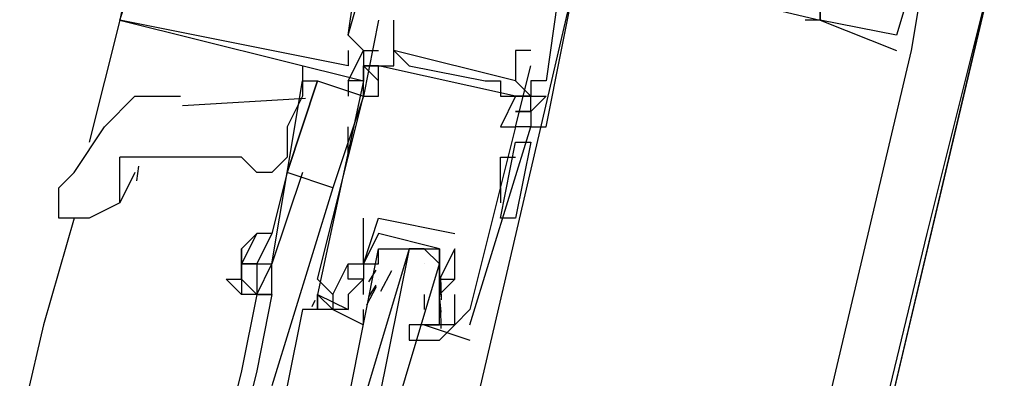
# Model space of a CAD drawing. Header units: feet. Extents: x -79 to 198, y -22 to 181.
# Tile 192 of 256: x 132.539 to 133.401, y 97.798 to 98.111. Entities that reach past the tile are written whole.
import ezdxf

# ---------------------------------------------------------------- set-up
doc = ezdxf.new("R2010")
doc.units = ezdxf.units.FT
doc.layers.add('A-LINEA', color=7, linetype='CONTINUOUS')

msp = doc.modelspace()

# ---------------------------------------------------------------- linework, layer by layer
at = {"layer": 'A-LINEA'}
for p, q in [((135.2667, 106.0978), (131.36, 89.5511)), ((132.9333, 97.7511), (133.0267, 98.1511)), ((132.6267, 98.1111), (132.6, 98.0044)), ((132.6267, 98.1111), (132.6267, 98.1111)), ((132.6267, 98.1111), (132.6267, 98.1111)), ((132.6267, 98.1111), (132.6267, 98.1111)), ((132.6267, 98.1111), (132.6267, 98.1111)), ((132.6267, 98.1111), (132.6267, 98.1111)), ((132.6267, 98.1111), (132.6267, 98.1111)), ((132.6267, 98.1111), (132.6267, 98.1111)), ((132.6267, 98.1111), (132.6267, 98.1111)), ((132.6267, 98.1111), (132.6267, 98.1111)), ((132.8533, 98.1111), (132.8533, 98.1111)), ((132.8667, 98.1111), (132.8667, 98.1111)), ((133.2267, 98.1111), (133.2267, 98.1111)), ((133.2267, 98.1111), (133.2267, 98.1111)), ((133.2267, 98.1111), (133.2267, 98.1111)), ((133.24, 98.1111), (133.24, 98.1111)), ((133.24, 98.1111), (133.24, 98.1111)), ((133.24, 98.1111), (133.24, 98.1111)), ((133.24, 98.1111), (133.24, 98.1111)), ((133.24, 98.1111), (133.24, 98.1111)), ((133.24, 98.1111), (133.24, 98.1111)), ((133.24, 98.1111), (133.24, 98.1111)), ((133.24, 98.1111), (133.24, 98.1111)), ((133.24, 98.1111), (133.24, 98.1111)), ((133.24, 98.1111), (133.24, 98.1111)), ((133.24, 98.1111), (133.24, 98.1111)), ((133.24, 98.1111), (133.24, 98.1111)), ((133.24, 98.1111), (133.24, 98.1111)), ((133.24, 98.1111), (133.24, 98.1111)), ((133.24, 98.1111), (133.24, 98.1111)), ((132.8267, 98.0978), (132.8267, 98.0978)), ((132.8267, 98.0978), (132.8267, 98.0978)), ((132.8267, 98.0978), (132.8267, 98.0978)), ((132.8267, 98.0978), (132.8267, 98.0978)), ((132.8267, 98.0978), (132.8267, 98.0978)), ((132.8267, 98.0978), (132.8267, 98.0978)), ((132.8667, 98.0978), (132.8667, 98.0978)), ((133.3067, 98.0978), (133.3067, 98.0978)), ((133.3067, 98.0978), (133.3067, 98.0978)), ((133.3067, 98.0978), (133.3067, 98.0978)), ((133.3067, 98.0978), (133.3067, 98.0978)), ((133.3067, 98.0978), (133.3067, 98.0978)), ((133.3067, 98.0978), (133.3067, 98.0978)), ((131.5733, 90.7111), (133.32, 98.0844)), ((132.8267, 98.0844), (132.8267, 98.0844)), ((132.8267, 98.0844), (132.8267, 98.0844)), ((132.8267, 98.0844), (132.8267, 98.0844)), ((132.84, 98.0844), (132.8533, 98.0844)), ((132.84, 98.0844), (132.8533, 98.0844)), ((132.84, 98.0844), (132.8533, 98.0844)), ((132.84, 98.0844), (132.84, 98.0844)), ((132.84, 98.0844), (132.84, 98.0844)), ((132.84, 98.0844), (132.8533, 98.0844)), ((132.84, 98.0844), (132.8533, 98.0844)), ((132.84, 98.0844), (132.8533, 98.0844)), ((132.84, 98.0844), (132.84, 98.0844)), ((132.84, 98.0844), (132.84, 98.0844)), ((132.84, 98.0844), (132.8533, 98.0844)), ((132.84, 98.0844), (132.8533, 98.0844)), ((132.84, 98.0844), (132.8533, 98.0844)), ((132.84, 98.0844), (132.84, 98.0844)), ((132.84, 98.0844), (132.84, 98.0844)), ((132.8667, 98.0844), (132.8667, 98.0844)), ((132.8667, 98.0844), (132.8667, 98.0844)), ((132.9733, 98.0844), (132.9733, 98.0844)), ((132.9867, 98.0844), (132.9867, 98.0844)), ((133.3067, 98.0844), (133.3067, 98.0844)), ((133.3067, 98.0844), (133.3067, 98.0844)), ((133.3067, 98.0844), (133.3067, 98.0844)), ((133.3067, 98.0844), (133.3067, 98.0844)), ((133.3067, 98.0844), (133.3067, 98.0844)), ((133.3067, 98.0844), (133.3067, 98.0844)), ((133.32, 98.0844), (133.32, 98.0844)), ((133.32, 98.0844), (133.32, 98.0844)), ((133.32, 98.0844), (133.32, 98.0844)), ((133.32, 98.0844), (133.32, 98.0844)), ((133.32, 98.0844), (133.32, 98.0844)), ((133.32, 98.0844), (133.32, 98.0844)), ((132.7867, 98.0711), (132.7867, 98.0578)), ((132.8267, 98.0711), (132.8267, 98.0711)), ((132.8267, 98.0711), (132.8267, 98.0711)), ((132.8267, 98.0711), (132.8267, 98.0711)), ((132.84, 98.0711), (132.84, 98.0711)), ((132.84, 98.0711), (132.84, 98.0711)), ((132.84, 98.0711), (132.84, 98.0711)), ((132.84, 98.0711), (132.84, 98.0711)), ((132.84, 98.0711), (132.84, 98.0711)), ((132.84, 98.0711), (132.84, 98.0711)), ((132.8533, 98.0711), (132.8533, 98.0711)), ((132.9733, 98.0444), (132.8533, 98.0711)), ((132.9733, 98.0444), (132.8533, 98.0711)), ((132.9733, 98.0444), (132.8533, 98.0711)), ((132.8667, 98.0711), (132.8667, 98.0711)), ((132.88, 98.0711), (132.88, 98.0711)), ((132.9733, 98.0711), (132.9733, 98.0711)), ((132.9867, 98.0711), (132.9867, 98.0711)), ((132.8267, 98.0578), (132.8267, 98.0444)), ((132.8267, 98.0578), (132.8267, 98.0578)), ((132.8267, 98.0578), (132.8267, 98.0578)), ((132.8267, 98.0578), (132.8267, 98.0578)), ((132.84, 98.0578), (132.84, 98.0578)), ((132.84, 98.0578), (132.84, 98.0578)), ((132.84, 98.0578), (132.84, 98.0578)), ((132.84, 98.0578), (132.84, 98.0578)), ((132.84, 98.0578), (132.84, 98.0578)), ((132.84, 98.0578), (132.84, 98.0578)), ((132.84, 98.0578), (132.84, 98.0578)), ((132.9467, 98.0578), (132.9467, 98.0578)), ((132.96, 98.0578), (132.96, 98.0578)), ((132.9733, 98.0578), (132.9733, 98.0578)), ((132.9867, 98.0444), (132.9733, 98.0578)), ((132.9867, 98.0578), (132.9867, 98.0578)), ((132.9867, 98.0578), (132.9867, 98.0578)), ((132.9867, 98.0578), (132.9867, 98.0578)), ((133, 98.0578), (133, 98.0578)), ((133, 98.0578), (133, 98.0578)), ((133, 98.0578), (133, 98.0578)), ((132.7893, 98.0424), (132.6817, 98.0361)), ((132.84, 98.0444), (132.8133, 97.9644)), ((132.84, 98.0444), (132.84, 98.0444)), ((132.84, 98.0444), (132.84, 98.0444)), ((132.8533, 98.0444), (132.8533, 98.0444)), ((132.96, 98.0444), (132.96, 98.0444)), ((132.9733, 98.0444), (132.9733, 98.0444)), ((132.9867, 98.0444), (132.9733, 98.0444)), ((132.9867, 98.0444), (132.9867, 98.0444)), ((132.9867, 98.0444), (132.9867, 98.0444)), ((132.9867, 98.0444), (132.9867, 98.0444)), ((132.9867, 98.0444), (132.9867, 98.0444)), ((133, 98.0444), (133, 98.0444)), ((133, 98.0444), (133, 98.0444)), ((133, 98.0444), (133, 98.0444)), ((132.9867, 98.0311), (132.9733, 98.0311)), ((132.9867, 98.0311), (132.9733, 98.0311)), ((132.9867, 98.0311), (132.9867, 98.0311)), ((132.9867, 98.0311), (132.9867, 98.0311)), ((132.9867, 98.0311), (132.9867, 98.0311)), ((132.6133, 98.0178), (132.6133, 98.0178)), ((132.8267, 97.9911), (132.8267, 98.0178)), ((132.96, 98.0178), (132.96, 98.0178)), ((132.9733, 98.0178), (132.9733, 98.0178)), ((132.9733, 98.0178), (132.9733, 98.0178)), ((132.9867, 98.0178), (132.9867, 98.0178)), ((132.9867, 98.0178), (132.9867, 98.0178)), ((132.9867, 98.0178), (132.9867, 98.0178)), ((132.9867, 98.0178), (132.9867, 98.0178)), ((133, 98.0178), (133, 98.0178)), ((133, 98.0178), (133, 98.0178)), ((133, 98.0178), (133, 98.0178)), ((132.96, 97.9378), (132.9733, 98.0044)), ((132.96, 97.9378), (132.9733, 98.0044)), ((132.9867, 98.0044), (132.9867, 98.0044)), ((132.96, 97.9644), (132.96, 97.9911)), ((132.96, 97.9911), (132.9733, 97.9911)), ((132.6432, 97.9832), (132.6414, 97.9704)), ((132.64, 97.9778), (132.6267, 97.9511)), ((132.76, 97.9778), (132.76, 97.9778)), ((132.7733, 97.9778), (132.76, 97.9244)), ((132.7733, 97.9778), (132.7733, 97.9778)), ((132.7733, 97.9778), (132.7733, 97.9778)), ((132.8133, 97.9644), (132.76, 97.7911)), ((132.96, 97.9644), (132.96, 97.9511)), ((132.5867, 97.9378), (132.56, 97.8444)), ((132.84, 97.8978), (132.84, 97.9378)), ((132.84, 97.9378), (132.84, 97.9378)), ((132.8533, 97.9378), (132.8533, 97.9378)), ((132.8533, 97.9378), (132.8533, 97.9378)), ((132.9733, 97.9378), (132.9733, 97.9378)), ((132.92, 97.9244), (132.92, 97.9244)), ((132.92, 97.9244), (132.92, 97.9244)), ((132.8533, 97.9111), (132.8533, 97.9111)), ((132.88, 97.9111), (132.88, 97.9111)), ((132.92, 97.9111), (132.92, 97.9111)), ((132.92, 97.9111), (132.92, 97.9111)), ((132.8267, 97.8978), (132.8267, 97.8978)), ((132.8267, 97.8978), (132.8267, 97.8978)), ((132.84, 97.8978), (132.84, 97.8978)), ((132.84, 97.8978), (132.84, 97.8978)), ((132.8533, 97.8978), (132.8533, 97.8978)), ((132.8933, 97.8978), (132.8933, 97.8978)), ((132.8449, 97.8822), (132.8511, 97.8924)), ((132.8553, 97.874), (132.865, 97.8919)), ((132.8, 97.8844), (132.8, 97.8844)), ((132.8267, 97.8844), (132.8267, 97.8844)), ((132.84, 97.8844), (132.84, 97.8844)), ((132.84, 97.8711), (132.84, 97.8844)), ((132.8449, 97.8689), (132.8511, 97.8791)), ((132.8533, 97.8844), (132.8533, 97.8844)), ((132.9067, 97.8844), (132.9067, 97.8844)), ((132.9067, 97.8844), (132.9067, 97.8844)), ((132.9068, 97.8809), (132.9078, 97.869)), ((132.9075, 97.8867), (132.9081, 97.8663)), ((132.92, 97.8844), (132.92, 97.8844)), ((132.92, 97.8844), (132.92, 97.8844)), ((132.7467, 97.8711), (132.7333, 97.8044)), ((132.76, 97.8711), (132.7467, 97.8044)), ((132.7467, 97.8711), (132.7467, 97.8711)), ((132.7467, 97.8711), (132.7467, 97.8711)), ((132.76, 97.8711), (132.76, 97.8711)), ((132.8, 97.8711), (132.8, 97.8711)), ((132.8133, 97.8711), (132.8133, 97.8711)), ((132.84, 97.8711), (132.84, 97.8711)), ((132.8431, 97.8619), (132.8515, 97.8781)), ((132.8933, 97.8711), (132.8933, 97.8578)), ((132.8933, 97.8711), (132.8933, 97.8711)), ((132.9067, 97.8711), (132.9067, 97.8711)), ((132.9067, 97.8711), (132.9067, 97.8711)), ((132.92, 97.8711), (132.92, 97.8711)), ((132.7951, 97.8605), (132.7979, 97.866)), ((132.7951, 97.8605), (132.7979, 97.866)), ((132.7951, 97.8605), (132.7979, 97.866)), ((132.9068, 97.8676), (132.9078, 97.8557)), ((132.7867, 97.8578), (132.7867, 97.8578)), ((132.7867, 97.8578), (132.7867, 97.8578)), ((132.7867, 97.8578), (132.7867, 97.8578)), ((132.8267, 97.8578), (132.8267, 97.8578)), ((132.8933, 97.8578), (132.8933, 97.8578)), ((132.9074, 97.8595), (132.9077, 97.8412)), ((132.9333, 97.8578), (132.9333, 97.8578)), ((132.56, 97.8444), (131.8133, 94.6578)), ((132.8933, 97.8444), (132.8933, 97.8444)), ((132.9067, 97.8444), (132.9067, 97.8444)), ((132.92, 97.8444), (132.92, 97.8444)), ((132.9333, 97.8444), (132.9333, 97.8444)), ((132.9333, 97.8311), (132.9333, 97.8311)), ((132.7333, 97.8044), (131.9733, 94.6311)), ((132.7467, 97.8044), (131.9867, 94.6178))]:
    msp.add_line(p, q, dxfattribs=at)
for points in [[(124.5867, 91.1511), (131.36, 89.5511), (135.2667, 106.0978)], [(134.5067, 102.8578), (134.4533, 102.6178), (134.3867, 102.3644), (134.32, 102.1111), (134.2667, 101.8444), (134.2, 101.5644), (134.1333, 101.2711), (134.0533, 100.9778), (133.9867, 100.6711), (133.9067, 100.3644), (133.84, 100.0311), (133.76, 99.7111), (133.68, 99.3644), (133.6, 99.0178), (133.5067, 98.6578), (133.4267, 98.2978), (133.3333, 97.9244), (133.24, 97.5378)], [(132.5867, 98.4178), (132.56, 98.2711), (133.24, 98.1111), (133.2267, 98.1111)], [(132.5867, 98.4178), (132.56, 98.2711), (133.24, 98.1111), (133.2267, 98.1111)], [(132.5867, 98.4178), (132.56, 98.2711), (133.24, 98.1111), (133.2267, 98.1111)], [(133.2533, 98.2444), (133.24, 98.2444), (133.24, 98.2578), (133.2667, 98.2578), (133.2667, 98.2444), (133.2667, 98.2444), (133.2933, 98.2444), (133.2933, 98.2444), (133.2933, 98.2444), (133.2933, 98.2444), (133.3467, 98.2311), (133.3467, 98.2311), (133.3067, 98.0978), (133.3067, 98.0978), (133.24, 98.1111), (133.24, 98.1244), (133.24, 98.1111), (133.3067, 98.0844), (133.3067, 98.0844)], [(133.2533, 98.2444), (133.24, 98.2444), (133.24, 98.2578), (133.2667, 98.2578), (133.2667, 98.2444), (133.2667, 98.2444), (133.2933, 98.2444), (133.2933, 98.2444), (133.2933, 98.2444), (133.2933, 98.2444), (133.3467, 98.2311), (133.3467, 98.2311), (133.3067, 98.0978), (133.3067, 98.0978), (133.24, 98.1111), (133.24, 98.1244), (133.24, 98.1111), (133.3067, 98.0844), (133.3067, 98.0844)], [(133.2533, 98.2444), (133.24, 98.2444), (133.24, 98.2578), (133.2667, 98.2578), (133.2667, 98.2444), (133.2667, 98.2444), (133.2933, 98.2444), (133.2933, 98.2444), (133.2933, 98.2444), (133.2933, 98.2444), (133.3467, 98.2311), (133.3467, 98.2311), (133.3067, 98.0978), (133.3067, 98.0978), (133.24, 98.1111), (133.24, 98.1244), (133.24, 98.1111), (133.3067, 98.0844), (133.3067, 98.0844)], [(133.2533, 98.2444), (133.24, 98.2444), (133.24, 98.2578), (133.2667, 98.2578), (133.2667, 98.2444), (133.2667, 98.2444), (133.2933, 98.2444), (133.2933, 98.2444), (133.2933, 98.2444), (133.2933, 98.2444), (133.3467, 98.2311), (133.3467, 98.2311), (133.3067, 98.0978), (133.3067, 98.0978), (133.24, 98.1111), (133.24, 98.1244), (133.24, 98.1111), (133.3067, 98.0844), (133.3067, 98.0844)], [(133.2533, 98.2444), (133.24, 98.2444), (133.24, 98.2578), (133.2667, 98.2578), (133.2667, 98.2444), (133.2667, 98.2444), (133.2933, 98.2444), (133.2933, 98.2444), (133.2933, 98.2444), (133.2933, 98.2444), (133.3467, 98.2311), (133.3467, 98.2311), (133.3067, 98.0978), (133.3067, 98.0978), (133.24, 98.1111), (133.24, 98.1244), (133.24, 98.1111), (133.3067, 98.0844), (133.3067, 98.0844)], [(133.2533, 98.2444), (133.24, 98.2444), (133.24, 98.2578), (133.2667, 98.2578), (133.2667, 98.2444), (133.2667, 98.2444), (133.2933, 98.2444), (133.2933, 98.2444), (133.2933, 98.2444), (133.2933, 98.2444), (133.3467, 98.2311), (133.3467, 98.2311), (133.3067, 98.0978), (133.3067, 98.0978), (133.24, 98.1111), (133.24, 98.1244), (133.24, 98.1111), (133.3067, 98.0844), (133.3067, 98.0844)], [(133.32, 98.0844), (133.3467, 98.2444), (133.28, 98.2578), (133.28, 98.2444), (133.2667, 98.2578), (133.28, 98.2578)], [(133.32, 98.0844), (133.3467, 98.2444), (133.28, 98.2578), (133.28, 98.2444), (133.2667, 98.2578), (133.28, 98.2578)], [(133.32, 98.0844), (133.3467, 98.2444), (133.28, 98.2578), (133.28, 98.2444), (133.2667, 98.2578), (133.28, 98.2578)], [(133.32, 98.0844), (133.3467, 98.2444), (133.28, 98.2578), (133.28, 98.2444), (133.2667, 98.2578), (133.28, 98.2578)], [(133.32, 98.0844), (133.3467, 98.2444), (133.28, 98.2578), (133.28, 98.2444), (133.2667, 98.2578), (133.28, 98.2578)], [(133.32, 98.0844), (133.3467, 98.2444), (133.28, 98.2578), (133.28, 98.2444), (133.2667, 98.2578), (133.28, 98.2578)], [(132.6533, 98.2444), (132.6267, 98.1111), (132.84, 98.0578), (132.84, 98.0711), (132.84, 98.0578), (132.8267, 98.0578), (132.84, 98.0844), (132.8267, 98.0978), (132.8533, 98.1911)], [(132.6533, 98.2444), (132.6267, 98.1111), (132.84, 98.0578), (132.84, 98.0711), (132.84, 98.0578), (132.8267, 98.0578), (132.84, 98.0844), (132.8267, 98.0978), (132.8533, 98.1911)], [(132.6533, 98.2444), (132.6267, 98.1111), (132.84, 98.0578), (132.84, 98.0711), (132.84, 98.0578), (132.8267, 98.0578), (132.84, 98.0844), (132.8267, 98.0978), (132.8533, 98.1911)], [(132.8267, 98.0844), (132.8267, 98.0711), (132.6267, 98.1111), (132.6667, 98.2311), (132.7333, 98.2178)], [(132.8267, 98.0844), (132.8267, 98.0711), (132.6267, 98.1111), (132.6667, 98.2311), (132.7333, 98.2178)], [(132.8267, 98.0844), (132.8267, 98.0711), (132.6267, 98.1111), (132.6667, 98.2311), (132.7333, 98.2178)], [(132.8267, 98.0978), (132.8267, 98.0978), (132.84, 98.1911)], [(132.8267, 98.0978), (132.8267, 98.0978), (132.84, 98.1911)], [(132.8267, 98.0978), (132.8267, 98.0978), (132.84, 98.1911)], [(133.0133, 98.1511), (133, 98.0578), (132.9867, 98.0578), (132.9867, 98.0444), (133, 98.0444), (132.9867, 98.0311), (132.9867, 98.0178), (133, 98.0178), (133.0267, 98.1511)], [(133.0133, 98.1511), (133, 98.0578), (132.9867, 98.0578), (132.9867, 98.0444), (133, 98.0444), (132.9867, 98.0311), (132.9867, 98.0178), (133, 98.0178), (133.0267, 98.1511)], [(133.0133, 98.1511), (133, 98.0578), (132.9867, 98.0578), (132.9867, 98.0444), (133, 98.0444), (132.9867, 98.0311), (132.9867, 98.0178), (133, 98.0178), (133.0267, 98.1511)], [(132.8533, 98.1111), (132.84, 98.0444), (132.84, 98.0578)], [(132.9867, 98.0844), (132.9733, 98.0844), (132.9733, 98.0578), (132.8667, 98.0844), (132.8667, 98.1111)], [(132.8, 97.8844), (132.84, 98.0444), (132.8533, 98.0444), (132.8533, 98.0711), (132.8667, 98.0711), (132.8667, 98.0844), (132.88, 98.0711), (132.9467, 98.0578), (132.96, 98.0578), (132.96, 98.0444), (132.9733, 98.0444), (132.96, 98.0178), (132.9733, 98.0178), (132.9333, 97.8578), (132.92, 97.8444), (132.92, 97.8711)], [(132.84, 98.0578), (132.8267, 98.0578), (132.84, 98.0844), (132.84, 98.0844), (132.84, 98.0578)], [(132.84, 98.0578), (132.8267, 98.0578), (132.84, 98.0844), (132.84, 98.0844), (132.84, 98.0578)], [(132.84, 98.0578), (132.8267, 98.0578), (132.84, 98.0844), (132.84, 98.0844), (132.84, 98.0578)], [(132.8533, 98.0711), (132.84, 98.0711), (132.8533, 98.0578)], [(132.8533, 98.0578), (132.84, 98.0711), (132.8533, 98.0711)], [(132.84, 98.0711), (132.8533, 98.0711), (132.84, 98.0711), (132.8533, 98.0578)], [(132.8533, 98.0711), (132.84, 98.0711), (132.8533, 98.0578)], [(132.8533, 98.0578), (132.84, 98.0711), (132.8533, 98.0711)], [(132.84, 98.0711), (132.8533, 98.0711), (132.84, 98.0711), (132.8533, 98.0578)], [(132.8533, 98.0711), (132.84, 98.0711), (132.8533, 98.0578)], [(132.8533, 98.0578), (132.84, 98.0711), (132.8533, 98.0711)], [(132.84, 98.0711), (132.8533, 98.0711), (132.84, 98.0711), (132.8533, 98.0578)], [(132.9333, 97.8444), (132.9867, 98.0178), (132.9733, 98.0178), (132.9867, 98.0711)], [(132.7867, 98.0578), (132.7867, 98.0444), (132.7733, 98.0178), (132.7733, 97.9911), (132.76, 97.9778)], [(132.8133, 97.9644), (132.7733, 97.9778), (132.8, 98.0578), (132.84, 98.0444)], [(132.7733, 97.9778), (132.7733, 97.9778), (132.7867, 98.0578), (132.8, 98.0578), (132.7733, 97.9778), (132.7733, 97.9778), (132.7733, 97.9778)], [(132.84, 98.0578), (132.8, 97.8711), (132.8267, 97.8578)], [(132.5733, 97.9511), (132.5733, 97.9644), (132.5867, 97.9778), (132.6133, 98.0178), (132.64, 98.0444), (132.68, 98.0444)], [(132.9733, 98.0444), (132.9867, 98.0444), (132.9733, 98.0444)], [(132.9733, 98.0444), (132.9867, 98.0444), (132.9733, 98.0444)], [(132.9867, 98.0311), (132.9867, 98.0311), (132.9867, 98.0311), (132.9867, 98.0444), (133, 98.0444), (132.9867, 98.0311)], [(132.9733, 98.0311), (132.9867, 98.0311), (132.9733, 98.0311)], [(132.9733, 98.0044), (132.9867, 98.0044), (132.9733, 97.9378), (132.96, 97.9378)], [(132.76, 97.9778), (132.7467, 97.9778), (132.7333, 97.9911), (132.72, 97.9911), (132.7067, 97.9911), (132.6933, 97.9911), (132.68, 97.9911), (132.6667, 97.9911), (132.6533, 97.9911), (132.64, 97.9911), (132.6267, 97.9911)], [(132.6267, 97.9511), (132.6267, 97.9644), (132.6267, 97.9911)], [(132.7867, 97.9778), (132.76, 97.8978), (132.76, 97.8978), (132.7733, 97.9778)], [(132.7733, 97.9778), (132.7733, 97.9778), (132.76, 97.9244)], [(132.6267, 97.9511), (132.6, 97.9378), (132.5733, 97.9378), (132.5733, 97.9511)], [(132.84, 97.8844), (132.8267, 97.8844), (132.8267, 97.8978), (132.84, 97.8978), (132.8533, 97.9378), (132.92, 97.9244)], [(132.8533, 97.9378), (132.8533, 97.9378), (132.92, 97.9244)], [(132.76, 97.9244), (132.76, 97.9244), (132.7467, 97.9244), (132.7333, 97.9111)], [(132.7467, 97.9244), (132.7333, 97.8978), (132.7467, 97.8978)], [(132.76, 97.9244), (132.7467, 97.8978), (132.7467, 97.8978), (132.76, 97.8978)], [(132.8533, 97.9244), (132.84, 97.8978), (132.84, 97.8844), (132.8267, 97.8711), (132.8267, 97.8578), (132.8133, 97.8578), (132.84, 97.8444), (132.84, 97.8578)], [(132.8933, 97.8444), (132.88, 97.8444), (132.88, 97.8311), (132.9067, 97.8311), (132.92, 97.8444), (132.8933, 97.8444), (132.9067, 97.8444), (132.9067, 97.8578), (132.9067, 97.8711), (132.9067, 97.8844), (132.9067, 97.9111), (132.8533, 97.9244)], [(132.7333, 97.9111), (132.7333, 97.9111), (132.7333, 97.8978)], [(132.7333, 97.8844), (132.7333, 97.8844), (132.7333, 97.8978), (132.7333, 97.8978), (132.7333, 97.8978), (132.7333, 97.9111)], [(132.8267, 97.7778), (132.8533, 97.9111), (132.8667, 97.9111), (132.88, 97.9111), (132.84, 97.7778)], [(132.84, 97.8978), (132.8533, 97.8978), (132.8533, 97.9111), (132.9067, 97.9111), (132.9067, 97.8978), (132.9067, 97.8844)], [(132.8667, 97.7644), (132.9067, 97.8978), (132.8933, 97.9111), (132.88, 97.9111), (132.8533, 97.7778)], [(132.92, 97.9111), (132.9067, 97.8844), (132.9067, 97.8711), (132.9067, 97.8844), (132.92, 97.8844), (132.9067, 97.8711)], [(132.92, 97.8844), (132.92, 97.8844), (132.92, 97.9111), (132.92, 97.9111)], [(132.7467, 97.8978), (132.7333, 97.8978), (132.7333, 97.8844), (132.7467, 97.8711)], [(132.7467, 97.8978), (132.7467, 97.8711), (132.7467, 97.8711), (132.76, 97.8978)], [(132.7467, 97.8711), (132.76, 97.8711), (132.76, 97.8978)], [(132.8, 97.8844), (132.8133, 97.8711), (132.8267, 97.8978), (132.8267, 97.8978)], [(132.76, 97.8711), (132.7467, 97.8711), (132.7467, 97.8711), (132.7333, 97.8711), (132.72, 97.8844)], [(132.72, 97.8844), (132.7333, 97.8844), (132.7333, 97.8711)], [(132.8133, 97.8711), (132.8133, 97.8578), (132.7867, 97.8578), (132.7733, 97.7911)], [(132.8133, 97.8711), (132.8133, 97.8578), (132.7867, 97.8578)], [(132.8133, 97.8711), (132.8133, 97.8578), (132.7867, 97.8578)], [(132.8, 97.8578), (132.8, 97.8711), (132.8, 97.8578), (132.8, 97.8711), (132.8133, 97.8578), (132.8, 97.8711)], [(132.8, 97.8578), (132.8, 97.8711), (132.8, 97.8578), (132.8, 97.8711), (132.8133, 97.8578), (132.8, 97.8711)], [(132.8, 97.8578), (132.8, 97.8711), (132.8, 97.8578), (132.8, 97.8711), (132.8133, 97.8578), (132.8, 97.8711)], [(132.9067, 97.8444), (132.8933, 97.8444), (132.9333, 97.8311)]]:
    msp.add_lwpolyline(points, dxfattribs=at)

doc.saveas('drawing.dxf')
